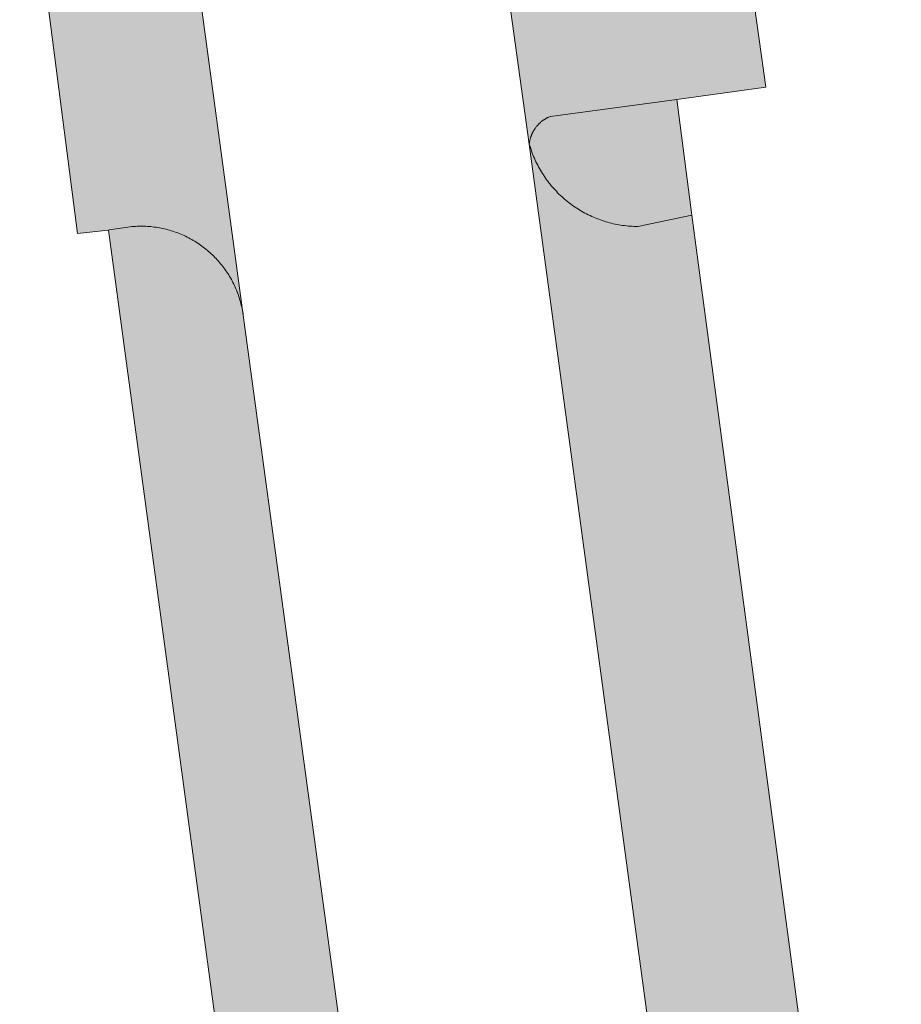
# Model space of a CAD drawing. Extents: x 97094 to 109644, y 463509 to 471969.
# Tile 172 of 256: x 102862 to 102880, y 469009 to 469029. Entities that reach past the tile are written whole.
import ezdxf

# ---------------------------------------------------------------- set-up
doc = ezdxf.new("R2010")
doc.units = 0
doc.layers.add('109 Onkruidbestrijding elementen', color=6, linetype='Continuous', lineweight=20, true_color=0xff00ff)

msp = doc.modelspace()

# ---------------------------------------------------------------- hatches: boundary and pattern name
at = {"layer": '109 Onkruidbestrijding elementen', "true_color": 0xff00ff}
for points in [[(102866.846, 469022.595), (102865.083, 469035.647), (102865.086, 469035.612), (102865.089, 469035.577), (102865.091, 469035.542), (102865.093, 469035.507), (102865.094, 469035.472), (102865.094, 469035.437), (102865.094, 469035.402), (102865.094, 469035.367), (102865.092, 469035.332), (102865.09, 469035.297), (102865.088, 469035.262), (102865.085, 469035.227), (102865.081, 469035.192), (102865.077, 469035.157), (102865.072, 469035.123), (102865.067, 469035.088), (102865.061, 469035.053), (102865.055, 469035.019), (102865.048, 469034.985), (102865.04, 469034.95), (102865.032, 469034.916), (102865.023, 469034.882), (102865.014, 469034.849), (102865.004, 469034.815), (102864.993, 469034.782), (102864.982, 469034.748), (102864.971, 469034.715), (102864.959, 469034.682), (102864.946, 469034.65), (102864.933, 469034.617), (102864.919, 469034.585), (102864.905, 469034.553), (102864.89, 469034.521), (102864.875, 469034.489), (102864.859, 469034.458), (102864.843, 469034.427), (102864.826, 469034.396), (102864.809, 469034.366), (102864.791, 469034.336), (102864.772, 469034.306), (102864.754, 469034.276), (102864.734, 469034.247), (102864.715, 469034.218), (102864.694, 469034.19), (102864.673, 469034.161), (102864.652, 469034.133), (102864.631, 469034.106), (102864.608, 469034.079), (102864.586, 469034.052), (102864.563, 469034.025), (102864.539, 469033.999), (102864.515, 469033.974), (102864.491, 469033.949), (102864.466, 469033.924), (102864.441, 469033.899), (102864.416, 469033.875), (102864.39, 469033.852), (102864.364, 469033.828), (102864.337, 469033.806), (102864.31, 469033.783), (102864.282, 469033.762), (102864.255, 469033.74), (102864.226, 469033.719), (102864.198, 469033.699), (102864.169, 469033.679), (102864.14, 469033.66), (102864.111, 469033.641), (102864.081, 469033.622), (102864.051, 469033.604), (102864.02, 469033.587), (102863.99, 469033.57), (102863.959, 469033.553), (102863.928, 469033.537), (102863.896, 469033.522), (102863.864, 469033.507), (102863.832, 469033.492), (102863.8, 469033.478), (102863.768, 469033.465), (102863.735, 469033.452), (102863.702, 469033.44), (102863.669, 469033.428), (102863.636, 469033.417), (102863.603, 469033.407), (102863.569, 469033.397), (102863.535, 469033.387), (102863.501, 469033.378), (102863.467, 469033.37), (102863.433, 469033.362), (102863.399, 469033.355), (102863.364, 469033.348), (102863.33, 469033.342), (102863.295, 469033.336), (102863.261, 469033.331), (102863.226, 469033.327), (102863.191, 469033.323), (102863.156, 469033.32), (102863.121, 469033.317), (102863.086, 469033.315), (102863.051, 469033.314), (102863.016, 469033.313), (102862.981, 469033.313), (102862.946, 469033.313), (102862.364, 469033.208), (102863.523, 469024.233), (102864.147, 469024.304), (102864.16, 469024.305), (102864.58, 469024.37), (102864.614, 469024.373), (102864.649, 469024.376), (102864.683, 469024.378), (102864.718, 469024.38), (102864.753, 469024.381), (102864.787, 469024.381), (102864.822, 469024.381), (102864.856, 469024.38), (102864.891, 469024.379), (102864.925, 469024.377), (102864.96, 469024.375), (102864.994, 469024.372), (102865.029, 469024.368), (102865.063, 469024.364), (102865.097, 469024.359), (102865.132, 469024.354), (102865.166, 469024.348), (102865.2, 469024.341), (102865.234, 469024.334), (102865.267, 469024.327), (102865.301, 469024.319), (102865.334, 469024.31), (102865.368, 469024.301), (102865.401, 469024.291), (102865.434, 469024.28), (102865.467, 469024.27), (102865.499, 469024.258), (102865.532, 469024.246), (102865.564, 469024.233), (102865.596, 469024.22), (102865.628, 469024.207), (102865.659, 469024.192), (102865.691, 469024.178), (102865.722, 469024.163), (102865.753, 469024.147), (102865.783, 469024.131), (102865.813, 469024.114), (102865.843, 469024.097), (102865.873, 469024.079), (102865.903, 469024.061), (102865.932, 469024.042), (102865.96, 469024.023), (102865.989, 469024.003), (102866.017, 469023.983), (102866.045, 469023.962), (102866.072, 469023.941), (102866.099, 469023.919), (102866.126, 469023.897), (102866.152, 469023.875), (102866.178, 469023.852), (102866.204, 469023.829), (102866.229, 469023.805), (102866.254, 469023.781), (102866.278, 469023.756), (102866.302, 469023.731), (102866.325, 469023.706), (102866.348, 469023.68), (102866.371, 469023.654), (102866.393, 469023.627), (102866.415, 469023.601), (102866.436, 469023.573), (102866.457, 469023.546), (102866.478, 469023.518), (102866.498, 469023.489), (102866.517, 469023.461), (102866.536, 469023.432), (102866.555, 469023.403), (102866.573, 469023.373), (102866.59, 469023.343), (102866.607, 469023.313), (102866.624, 469023.283), (102866.639, 469023.252), (102866.655, 469023.221), (102866.67, 469023.19), (102866.684, 469023.158), (102866.698, 469023.127), (102866.712, 469023.095), (102866.724, 469023.063), (102866.737, 469023.03), (102866.748, 469022.998), (102866.76, 469022.965), (102866.77, 469022.932), (102866.78, 469022.899), (102866.79, 469022.866), (102866.799, 469022.832), (102866.807, 469022.799), (102866.815, 469022.765), (102866.822, 469022.731), (102866.829, 469022.697), (102866.835, 469022.663), (102866.841, 469022.629), (102866.846, 469022.595)], [(102872.339, 469031.508), (102872.328, 469031.508), (102872.317, 469031.507), (102872.306, 469031.508), (102872.295, 469031.508), (102872.284, 469031.508), (102872.273, 469031.509), (102872.263, 469031.509), (102872.252, 469031.51), (102872.241, 469031.512), (102872.23, 469031.513), (102872.219, 469031.514), (102872.208, 469031.516), (102872.198, 469031.518), (102872.187, 469031.52), (102872.176, 469031.522), (102872.165, 469031.525), (102872.155, 469031.527), (102872.144, 469031.53), (102872.134, 469031.533), (102872.123, 469031.536), (102872.113, 469031.539), (102872.102, 469031.543), (102872.092, 469031.546), (102872.082, 469031.55), (102872.072, 469031.554), (102872.062, 469031.558), (102872.052, 469031.563), (102872.042, 469031.567), (102872.032, 469031.572), (102872.022, 469031.577), (102872.012, 469031.581), (102872.003, 469031.587), (102871.993, 469031.592), (102871.984, 469031.597), (102871.974, 469031.603), (102871.965, 469031.609), (102871.956, 469031.615), (102871.947, 469031.621), (102871.938, 469031.627), (102871.929, 469031.634), (102871.92, 469031.64), (102871.912, 469031.647), (102871.903, 469031.654), (102871.895, 469031.661), (102871.886, 469031.668), (102871.878, 469031.675), (102871.87, 469031.682), (102871.862, 469031.69), (102871.854, 469031.698), (102871.847, 469031.705), (102871.839, 469031.713), (102871.832, 469031.721), (102871.825, 469031.73), (102871.817, 469031.738), (102871.81, 469031.746), (102871.804, 469031.755), (102871.797, 469031.763), (102871.79, 469031.772), (102871.784, 469031.781), (102872.581, 469026.03), (102872.582, 469026.041), (102872.584, 469026.052), (102872.585, 469026.063), (102872.587, 469026.074), (102872.589, 469026.085), (102872.591, 469026.096), (102872.594, 469026.107), (102872.596, 469026.118), (102872.599, 469026.129), (102872.602, 469026.139), (102872.605, 469026.15), (102872.608, 469026.161), (102872.611, 469026.171), (102872.615, 469026.182), (102872.619, 469026.192), (102872.623, 469026.203), (102872.627, 469026.213), (102872.631, 469026.223), (102872.635, 469026.234), (102872.64, 469026.244), (102872.645, 469026.254), (102872.65, 469026.264), (102872.655, 469026.274), (102872.66, 469026.283), (102872.666, 469026.293), (102872.671, 469026.303), (102872.677, 469026.312), (102872.683, 469026.322), (102872.689, 469026.331), (102872.695, 469026.34), (102872.702, 469026.349), (102872.708, 469026.358), (102872.715, 469026.367), (102872.722, 469026.376), (102872.729, 469026.385), (102872.736, 469026.393), (102872.743, 469026.402), (102872.751, 469026.41), (102872.758, 469026.418), (102872.766, 469026.426), (102872.774, 469026.434), (102872.782, 469026.442), (102872.79, 469026.449), (102872.798, 469026.457), (102872.806, 469026.464), (102872.815, 469026.472), (102872.824, 469026.479), (102872.832, 469026.486), (102872.841, 469026.492), (102872.85, 469026.499), (102872.859, 469026.506), (102872.868, 469026.512), (102872.877, 469026.518), (102872.887, 469026.524), (102872.896, 469026.53), (102872.906, 469026.536), (102872.915, 469026.541), (102872.925, 469026.547), (102872.935, 469026.552), (102872.945, 469026.557), (102872.955, 469026.562), (102872.965, 469026.567), (102872.975, 469026.571), (102872.985, 469026.576), (102872.996, 469026.58), (102873.006, 469026.584), (102875.538, 469026.923), (102877.321, 469027.17), (102876.627, 469032.147), (102874.84, 469031.881), (102872.339, 469031.508)], [(102874.756, 469024.376), (102875.839, 469024.603), (102875.538, 469026.923), (102873.006, 469026.584), (102872.996, 469026.58), (102872.985, 469026.576), (102872.975, 469026.571), (102872.965, 469026.567), (102872.955, 469026.562), (102872.945, 469026.557), (102872.935, 469026.552), (102872.925, 469026.547), (102872.915, 469026.541), (102872.906, 469026.536), (102872.896, 469026.53), (102872.887, 469026.524), (102872.877, 469026.518), (102872.868, 469026.512), (102872.859, 469026.506), (102872.85, 469026.499), (102872.841, 469026.492), (102872.832, 469026.486), (102872.824, 469026.479), (102872.815, 469026.472), (102872.806, 469026.464), (102872.798, 469026.457), (102872.79, 469026.449), (102872.782, 469026.442), (102872.774, 469026.434), (102872.766, 469026.426), (102872.758, 469026.418), (102872.751, 469026.41), (102872.743, 469026.402), (102872.736, 469026.393), (102872.729, 469026.385), (102872.722, 469026.376), (102872.715, 469026.367), (102872.708, 469026.358), (102872.702, 469026.349), (102872.695, 469026.34), (102872.689, 469026.331), (102872.683, 469026.322), (102872.677, 469026.312), (102872.671, 469026.303), (102872.666, 469026.293), (102872.66, 469026.283), (102872.655, 469026.274), (102872.65, 469026.264), (102872.645, 469026.254), (102872.64, 469026.244), (102872.635, 469026.234), (102872.631, 469026.223), (102872.627, 469026.213), (102872.623, 469026.203), (102872.619, 469026.192), (102872.615, 469026.182), (102872.611, 469026.171), (102872.608, 469026.161), (102872.605, 469026.15), (102872.602, 469026.139), (102872.599, 469026.129), (102872.596, 469026.118), (102872.594, 469026.107), (102872.591, 469026.096), (102872.589, 469026.085), (102872.587, 469026.074), (102872.585, 469026.063), (102872.584, 469026.052), (102872.582, 469026.041), (102872.581, 469026.03), (102872.592, 469025.993), (102872.603, 469025.957), (102872.615, 469025.921), (102872.627, 469025.885), (102872.64, 469025.849), (102872.654, 469025.814), (102872.668, 469025.778), (102872.683, 469025.743), (102872.699, 469025.709), (102872.715, 469025.674), (102872.731, 469025.64), (102872.749, 469025.606), (102872.766, 469025.572), (102872.785, 469025.539), (102872.804, 469025.506), (102872.823, 469025.473), (102872.843, 469025.441), (102872.864, 469025.409), (102872.885, 469025.377), (102872.906, 469025.345), (102872.928, 469025.314), (102872.951, 469025.284), (102872.974, 469025.254), (102872.998, 469025.224), (102873.022, 469025.194), (102873.046, 469025.165), (102873.071, 469025.137), (102873.097, 469025.108), (102873.123, 469025.081), (102873.149, 469025.053), (102873.176, 469025.026), (102873.204, 469025), (102873.232, 469024.974), (102873.26, 469024.949), (102873.289, 469024.923), (102873.318, 469024.899), (102873.347, 469024.875), (102873.377, 469024.851), (102873.407, 469024.828), (102873.438, 469024.806), (102873.469, 469024.784), (102873.501, 469024.762), (102873.532, 469024.741), (102873.565, 469024.721), (102873.597, 469024.701), (102873.63, 469024.682), (102873.663, 469024.663), (102873.696, 469024.645), (102873.73, 469024.627), (102873.764, 469024.61), (102873.798, 469024.593), (102873.833, 469024.577), (102873.868, 469024.562), (102873.903, 469024.547), (102873.938, 469024.533), (102873.974, 469024.519), (102874.009, 469024.506), (102874.045, 469024.494), (102874.082, 469024.482), (102874.118, 469024.471), (102874.155, 469024.46), (102874.191, 469024.45), (102874.228, 469024.441), (102874.265, 469024.432), (102874.302, 469024.424), (102874.34, 469024.417), (102874.377, 469024.41), (102874.415, 469024.404), (102874.452, 469024.398), (102874.49, 469024.393), (102874.528, 469024.389), (102874.566, 469024.385), (102874.604, 469024.382), (102874.642, 469024.379), (102874.68, 469024.378), (102874.718, 469024.377), (102874.756, 469024.376)], [(102875.839, 469024.603), (102874.756, 469024.376), (102874.718, 469024.377), (102874.68, 469024.378), (102874.642, 469024.379), (102874.604, 469024.382), (102874.566, 469024.385), (102874.528, 469024.389), (102874.49, 469024.393), (102874.452, 469024.398), (102874.415, 469024.404), (102874.377, 469024.41), (102874.34, 469024.417), (102874.302, 469024.424), (102874.265, 469024.432), (102874.228, 469024.441), (102874.191, 469024.45), (102874.155, 469024.46), (102874.118, 469024.471), (102874.082, 469024.482), (102874.045, 469024.494), (102874.009, 469024.506), (102873.974, 469024.519), (102873.938, 469024.533), (102873.903, 469024.547), (102873.868, 469024.562), (102873.833, 469024.577), (102873.798, 469024.593), (102873.764, 469024.61), (102873.73, 469024.627), (102873.696, 469024.645), (102873.663, 469024.663), (102873.63, 469024.682), (102873.597, 469024.701), (102873.565, 469024.721), (102873.532, 469024.741), (102873.501, 469024.762), (102873.469, 469024.784), (102873.438, 469024.806), (102873.407, 469024.828), (102873.377, 469024.851), (102873.347, 469024.875), (102873.318, 469024.899), (102873.289, 469024.923), (102873.26, 469024.949), (102873.232, 469024.974), (102873.204, 469025), (102873.176, 469025.026), (102873.149, 469025.053), (102873.123, 469025.081), (102873.097, 469025.108), (102873.071, 469025.137), (102873.046, 469025.165), (102873.022, 469025.194), (102872.998, 469025.224), (102872.974, 469025.254), (102872.951, 469025.284), (102872.928, 469025.314), (102872.906, 469025.345), (102872.885, 469025.377), (102872.864, 469025.409), (102872.843, 469025.441), (102872.823, 469025.473), (102872.804, 469025.506), (102872.785, 469025.539), (102872.766, 469025.572), (102872.749, 469025.606), (102872.731, 469025.64), (102872.715, 469025.674), (102872.699, 469025.709), (102872.683, 469025.743), (102872.668, 469025.778), (102872.654, 469025.814), (102872.64, 469025.849), (102872.627, 469025.885), (102872.615, 469025.921), (102872.603, 469025.957), (102872.592, 469025.993), (102872.581, 469026.03), (102875.426, 469004.998), (102877.469, 468989.895), (102877.463, 468989.943), (102877.458, 468989.991), (102877.454, 468990.038), (102877.451, 468990.086), (102877.448, 468990.134), (102877.446, 468990.182), (102877.445, 468990.23), (102877.445, 468990.279), (102877.446, 468990.327), (102877.447, 468990.375), (102877.45, 468990.423), (102877.453, 468990.471), (102877.456, 468990.519), (102877.461, 468990.566), (102877.466, 468990.614), (102877.473, 468990.662), (102877.48, 468990.709), (102877.487, 468990.757), (102877.496, 468990.804), (102877.505, 468990.851), (102877.515, 468990.898), (102877.526, 468990.945), (102877.538, 468990.992), (102877.551, 468991.038), (102877.564, 468991.084), (102877.578, 468991.13), (102877.593, 468991.176), (102877.608, 468991.222), (102877.624, 468991.267), (102877.641, 468991.312), (102877.659, 468991.356), (102877.678, 468991.401), (102877.697, 468991.445), (102877.717, 468991.488), (102877.738, 468991.532), (102877.759, 468991.575), (102877.781, 468991.618), (102877.804, 468991.66), (102877.828, 468991.702), (102877.852, 468991.743), (102877.877, 468991.784), (102877.902, 468991.825), (102877.929, 468991.865), (102877.956, 468991.905), (102877.983, 468991.944), (102878.011, 468991.983), (102878.04, 468992.022), (102878.07, 468992.06), (102878.1, 468992.097), (102878.131, 468992.134), (102878.162, 468992.171), (102878.194, 468992.206), (102878.227, 468992.242), (102878.26, 468992.277), (102878.294, 468992.311), (102878.328, 468992.344), (102878.363, 468992.378), (102878.398, 468992.41), (102878.434, 468992.442), (102878.47, 468992.473), (102878.507, 468992.504), (102878.545, 468992.534), (102878.583, 468992.564), (102878.621, 468992.593), (102878.66, 468992.621), (102878.7, 468992.648), (102878.739, 468992.675), (102878.78, 468992.701), (102878.82, 468992.727), (102878.862, 468992.752), (102878.903, 468992.776), (102878.945, 468992.799), (102878.987, 468992.822), (102879.03, 468992.844), (102879.073, 468992.866), (102879.117, 468992.886), (102879.16, 468992.906), (102879.204, 468992.925), (102879.249, 468992.944), (102879.293, 468992.962), (102879.338, 468992.979), (102879.384, 468992.995), (102879.429, 468993.01), (102879.475, 468993.025), (102879.521, 468993.039), (102879.567, 468993.052), (102879.614, 468993.064), (102879.66, 468993.076), (102879.707, 468993.087), (102879.754, 468993.097), (102879.801, 468993.106), (102879.849, 468993.115), (102879.896, 468993.123), (102879.944, 468993.13), (102879.991, 468993.136), (102880.039, 468993.141), (102875.839, 469024.603)], [(102864.58, 469024.37), (102864.16, 469024.305), (102864.147, 469024.304), (102867.439, 468999.93), (102867.911, 469000.008), (102867.944, 469000.013), (102867.977, 469000.018), (102868.009, 469000.025), (102868.042, 469000.031), (102868.074, 469000.038), (102868.106, 469000.046), (102868.139, 469000.054), (102868.171, 469000.063), (102868.203, 469000.072), (102868.234, 469000.082), (102868.266, 469000.092), (102868.297, 469000.103), (102868.328, 469000.114), (102868.359, 469000.126), (102868.39, 469000.139), (102868.421, 469000.152), (102868.451, 469000.165), (102868.481, 469000.179), (102868.511, 469000.193), (102868.541, 469000.208), (102868.57, 469000.223), (102868.599, 469000.239), (102868.628, 469000.256), (102868.657, 469000.273), (102868.685, 469000.29), (102868.713, 469000.308), (102868.741, 469000.326), (102868.768, 469000.345), (102868.796, 469000.364), (102868.822, 469000.383), (102868.849, 469000.403), (102868.875, 469000.424), (102868.901, 469000.445), (102868.926, 469000.466), (102868.951, 469000.488), (102868.976, 469000.51), (102869, 469000.532), (102869.024, 469000.555), (102869.048, 469000.579), (102869.071, 469000.602), (102869.094, 469000.627), (102869.116, 469000.651), (102869.138, 469000.676), (102869.16, 469000.701), (102869.181, 469000.727), (102869.202, 469000.753), (102869.222, 469000.779), (102869.242, 469000.806), (102869.261, 469000.833), (102869.28, 469000.86), (102869.299, 469000.887), (102869.317, 469000.915), (102869.334, 469000.943), (102869.351, 469000.972), (102869.368, 469001.001), (102869.384, 469001.03), (102869.4, 469001.059), (102869.415, 469001.088), (102869.43, 469001.118), (102869.444, 469001.148), (102869.458, 469001.178), (102869.471, 469001.209), (102869.484, 469001.239), (102869.496, 469001.27), (102869.507, 469001.301), (102869.518, 469001.333), (102869.529, 469001.364), (102869.539, 469001.396), (102869.549, 469001.428), (102869.558, 469001.459), (102869.566, 469001.492), (102869.574, 469001.524), (102869.582, 469001.556), (102869.589, 469001.589), (102869.595, 469001.621), (102869.601, 469001.654), (102869.606, 469001.687), (102869.611, 469001.719), (102869.615, 469001.752), (102869.619, 469001.785), (102869.622, 469001.818), (102869.624, 469001.852), (102869.626, 469001.885), (102869.628, 469001.918), (102869.629, 469001.951), (102869.629, 469001.984), (102869.629, 469002.017), (102869.628, 469002.051), (102869.627, 469002.084), (102869.625, 469002.117), (102869.623, 469002.15), (102869.62, 469002.183), (102869.616, 469002.216), (102869.612, 469002.249), (102866.846, 469022.595), (102866.841, 469022.629), (102866.835, 469022.663), (102866.829, 469022.697), (102866.822, 469022.731), (102866.815, 469022.765), (102866.807, 469022.799), (102866.799, 469022.832), (102866.79, 469022.866), (102866.78, 469022.899), (102866.77, 469022.932), (102866.76, 469022.965), (102866.748, 469022.998), (102866.737, 469023.03), (102866.724, 469023.063), (102866.712, 469023.095), (102866.698, 469023.127), (102866.684, 469023.158), (102866.67, 469023.19), (102866.655, 469023.221), (102866.639, 469023.252), (102866.624, 469023.283), (102866.607, 469023.313), (102866.59, 469023.343), (102866.573, 469023.373), (102866.555, 469023.403), (102866.536, 469023.432), (102866.517, 469023.461), (102866.498, 469023.489), (102866.478, 469023.518), (102866.457, 469023.546), (102866.436, 469023.573), (102866.415, 469023.601), (102866.393, 469023.627), (102866.371, 469023.654), (102866.348, 469023.68), (102866.325, 469023.706), (102866.302, 469023.731), (102866.278, 469023.756), (102866.254, 469023.781), (102866.229, 469023.805), (102866.204, 469023.829), (102866.178, 469023.852), (102866.152, 469023.875), (102866.126, 469023.897), (102866.099, 469023.919), (102866.072, 469023.941), (102866.045, 469023.962), (102866.017, 469023.983), (102865.989, 469024.003), (102865.96, 469024.023), (102865.932, 469024.042), (102865.903, 469024.061), (102865.873, 469024.079), (102865.843, 469024.097), (102865.813, 469024.114), (102865.783, 469024.131), (102865.753, 469024.147), (102865.722, 469024.163), (102865.691, 469024.178), (102865.659, 469024.192), (102865.628, 469024.207), (102865.596, 469024.22), (102865.564, 469024.233), (102865.532, 469024.246), (102865.499, 469024.258), (102865.467, 469024.27), (102865.434, 469024.28), (102865.401, 469024.291), (102865.368, 469024.301), (102865.334, 469024.31), (102865.301, 469024.319), (102865.267, 469024.327), (102865.234, 469024.334), (102865.2, 469024.341), (102865.166, 469024.348), (102865.132, 469024.354), (102865.097, 469024.359), (102865.063, 469024.364), (102865.029, 469024.368), (102864.994, 469024.372), (102864.96, 469024.375), (102864.925, 469024.377), (102864.891, 469024.379), (102864.856, 469024.38), (102864.822, 469024.381), (102864.787, 469024.381), (102864.753, 469024.381), (102864.718, 469024.38), (102864.683, 469024.378), (102864.649, 469024.376), (102864.614, 469024.373), (102864.58, 469024.37)]]:
    msp.add_hatch(color=6, dxfattribs=at).paths.add_polyline_path(points)

# ---------------------------------------------------------------- linework, layer by layer
at = {"layer": '109 Onkruidbestrijding elementen', "color": 3, "true_color": 0x00ff00}
for points in [[(102862.364, 469033.208), (102863.523, 469024.233), (102864.147, 469024.304), (102864.16, 469024.305), (102864.58, 469024.37), (102864.614, 469024.373), (102864.649, 469024.376), (102864.683, 469024.378), (102864.718, 469024.38), (102864.753, 469024.381), (102864.787, 469024.381), (102864.822, 469024.381), (102864.856, 469024.38), (102864.891, 469024.379), (102864.925, 469024.377), (102864.96, 469024.375), (102864.994, 469024.372), (102865.029, 469024.368), (102865.063, 469024.364), (102865.097, 469024.359), (102865.132, 469024.354), (102865.166, 469024.348), (102865.2, 469024.341), (102865.234, 469024.334), (102865.267, 469024.327), (102865.301, 469024.319), (102865.334, 469024.31), (102865.368, 469024.301), (102865.401, 469024.291), (102865.434, 469024.28), (102865.467, 469024.27), (102865.499, 469024.258), (102865.532, 469024.246), (102865.564, 469024.233), (102865.596, 469024.22), (102865.628, 469024.207), (102865.659, 469024.192), (102865.691, 469024.178), (102865.722, 469024.163), (102865.753, 469024.147), (102865.783, 469024.131), (102865.813, 469024.114), (102865.843, 469024.097), (102865.873, 469024.079), (102865.903, 469024.061), (102865.932, 469024.042), (102865.96, 469024.023), (102865.989, 469024.003), (102866.017, 469023.983), (102866.045, 469023.962), (102866.072, 469023.941), (102866.099, 469023.919), (102866.126, 469023.897), (102866.152, 469023.875), (102866.178, 469023.852), (102866.204, 469023.829), (102866.229, 469023.805), (102866.254, 469023.781), (102866.278, 469023.756), (102866.302, 469023.731), (102866.325, 469023.706), (102866.348, 469023.68), (102866.371, 469023.654), (102866.393, 469023.627), (102866.415, 469023.601), (102866.436, 469023.573), (102866.457, 469023.546), (102866.478, 469023.518), (102866.498, 469023.489), (102866.517, 469023.461), (102866.536, 469023.432), (102866.555, 469023.403), (102866.573, 469023.373), (102866.59, 469023.343), (102866.607, 469023.313), (102866.624, 469023.283), (102866.639, 469023.252), (102866.655, 469023.221), (102866.67, 469023.19), (102866.684, 469023.158), (102866.698, 469023.127), (102866.712, 469023.095), (102866.724, 469023.063), (102866.737, 469023.03), (102866.748, 469022.998), (102866.76, 469022.965), (102866.77, 469022.932), (102866.78, 469022.899), (102866.79, 469022.866), (102866.799, 469022.832), (102866.807, 469022.799), (102866.815, 469022.765), (102866.822, 469022.731), (102866.829, 469022.697), (102866.835, 469022.663), (102866.841, 469022.629), (102866.846, 469022.595), (102866.846, 469022.595), (102865.083, 469035.647)], [(102871.784, 469031.781), (102872.581, 469026.03), (102872.582, 469026.041), (102872.584, 469026.052), (102872.585, 469026.063), (102872.587, 469026.074), (102872.589, 469026.085), (102872.591, 469026.096), (102872.594, 469026.107), (102872.596, 469026.118), (102872.599, 469026.129), (102872.602, 469026.139), (102872.605, 469026.15), (102872.608, 469026.161), (102872.611, 469026.171), (102872.615, 469026.182), (102872.619, 469026.192), (102872.623, 469026.203), (102872.627, 469026.213), (102872.631, 469026.223), (102872.635, 469026.234), (102872.64, 469026.244), (102872.645, 469026.254), (102872.65, 469026.264), (102872.655, 469026.274), (102872.66, 469026.283), (102872.666, 469026.293), (102872.671, 469026.303), (102872.677, 469026.312), (102872.683, 469026.322), (102872.689, 469026.331), (102872.695, 469026.34), (102872.702, 469026.349), (102872.708, 469026.358), (102872.715, 469026.367), (102872.722, 469026.376), (102872.729, 469026.385), (102872.736, 469026.393), (102872.743, 469026.402), (102872.751, 469026.41), (102872.758, 469026.418), (102872.766, 469026.426), (102872.774, 469026.434), (102872.782, 469026.442), (102872.79, 469026.449), (102872.798, 469026.457), (102872.806, 469026.464), (102872.815, 469026.472), (102872.824, 469026.479), (102872.832, 469026.486), (102872.841, 469026.492), (102872.85, 469026.499), (102872.859, 469026.506), (102872.868, 469026.512), (102872.877, 469026.518), (102872.887, 469026.524), (102872.896, 469026.53), (102872.906, 469026.536), (102872.915, 469026.541), (102872.925, 469026.547), (102872.935, 469026.552), (102872.945, 469026.557), (102872.955, 469026.562), (102872.965, 469026.567), (102872.975, 469026.571), (102872.985, 469026.576), (102872.996, 469026.58), (102873.006, 469026.584), (102875.538, 469026.923), (102877.321, 469027.17), (102876.627, 469032.147)], [(102880.039, 468993.141), (102875.839, 469024.603), (102875.839, 469024.603), (102874.756, 469024.376), (102874.718, 469024.377), (102874.68, 469024.378), (102874.642, 469024.379), (102874.604, 469024.382), (102874.566, 469024.385), (102874.528, 469024.389), (102874.49, 469024.393), (102874.452, 469024.398), (102874.415, 469024.404), (102874.377, 469024.41), (102874.34, 469024.417), (102874.302, 469024.424), (102874.265, 469024.432), (102874.228, 469024.441), (102874.191, 469024.45), (102874.155, 469024.46), (102874.118, 469024.471), (102874.082, 469024.482), (102874.045, 469024.494), (102874.009, 469024.506), (102873.974, 469024.519), (102873.938, 469024.533), (102873.903, 469024.547), (102873.868, 469024.562), (102873.833, 469024.577), (102873.798, 469024.593), (102873.764, 469024.61), (102873.73, 469024.627), (102873.696, 469024.645), (102873.663, 469024.663), (102873.63, 469024.682), (102873.597, 469024.701), (102873.565, 469024.721), (102873.532, 469024.741), (102873.501, 469024.762), (102873.469, 469024.784), (102873.438, 469024.806), (102873.407, 469024.828), (102873.377, 469024.851), (102873.347, 469024.875), (102873.318, 469024.899), (102873.289, 469024.923), (102873.26, 469024.949), (102873.232, 469024.974), (102873.204, 469025), (102873.176, 469025.026), (102873.149, 469025.053), (102873.123, 469025.081), (102873.097, 469025.108), (102873.071, 469025.137), (102873.046, 469025.165), (102873.022, 469025.194), (102872.998, 469025.224), (102872.974, 469025.254), (102872.951, 469025.284), (102872.928, 469025.314), (102872.906, 469025.345), (102872.885, 469025.377), (102872.864, 469025.409), (102872.843, 469025.441), (102872.823, 469025.473), (102872.804, 469025.506), (102872.785, 469025.539), (102872.766, 469025.572), (102872.749, 469025.606), (102872.731, 469025.64), (102872.715, 469025.674), (102872.699, 469025.709), (102872.683, 469025.743), (102872.668, 469025.778), (102872.654, 469025.814), (102872.64, 469025.849), (102872.627, 469025.885), (102872.615, 469025.921), (102872.603, 469025.957), (102872.592, 469025.993), (102872.581, 469026.03), (102875.426, 469004.998)], [(102869.612, 469002.249), (102866.846, 469022.595), (102866.841, 469022.629), (102866.835, 469022.663), (102866.829, 469022.697), (102866.822, 469022.731), (102866.815, 469022.765), (102866.807, 469022.799), (102866.799, 469022.832), (102866.79, 469022.866), (102866.78, 469022.899), (102866.77, 469022.932), (102866.76, 469022.965), (102866.748, 469022.998), (102866.737, 469023.03), (102866.724, 469023.063), (102866.712, 469023.095), (102866.698, 469023.127), (102866.684, 469023.158), (102866.67, 469023.19), (102866.655, 469023.221), (102866.639, 469023.252), (102866.624, 469023.283), (102866.607, 469023.313), (102866.59, 469023.343), (102866.573, 469023.373), (102866.555, 469023.403), (102866.536, 469023.432), (102866.517, 469023.461), (102866.498, 469023.489), (102866.478, 469023.518), (102866.457, 469023.546), (102866.436, 469023.573), (102866.415, 469023.601), (102866.393, 469023.627), (102866.371, 469023.654), (102866.348, 469023.68), (102866.325, 469023.706), (102866.302, 469023.731), (102866.278, 469023.756), (102866.254, 469023.781), (102866.229, 469023.805), (102866.204, 469023.829), (102866.178, 469023.852), (102866.152, 469023.875), (102866.126, 469023.897), (102866.099, 469023.919), (102866.072, 469023.941), (102866.045, 469023.962), (102866.017, 469023.983), (102865.989, 469024.003), (102865.96, 469024.023), (102865.932, 469024.042), (102865.903, 469024.061), (102865.873, 469024.079), (102865.843, 469024.097), (102865.813, 469024.114), (102865.783, 469024.131), (102865.753, 469024.147), (102865.722, 469024.163), (102865.691, 469024.178), (102865.659, 469024.192), (102865.628, 469024.207), (102865.596, 469024.22), (102865.564, 469024.233), (102865.532, 469024.246), (102865.499, 469024.258), (102865.467, 469024.27), (102865.434, 469024.28), (102865.401, 469024.291), (102865.368, 469024.301), (102865.334, 469024.31), (102865.301, 469024.319), (102865.267, 469024.327), (102865.234, 469024.334), (102865.2, 469024.341), (102865.166, 469024.348), (102865.132, 469024.354), (102865.097, 469024.359), (102865.063, 469024.364), (102865.029, 469024.368), (102864.994, 469024.372), (102864.96, 469024.375), (102864.925, 469024.377), (102864.891, 469024.379), (102864.856, 469024.38), (102864.822, 469024.381), (102864.787, 469024.381), (102864.753, 469024.381), (102864.718, 469024.38), (102864.683, 469024.378), (102864.649, 469024.376), (102864.614, 469024.373), (102864.58, 469024.37), (102864.58, 469024.37), (102864.16, 469024.305), (102864.147, 469024.304), (102867.439, 468999.93)]]:
    msp.add_lwpolyline(points, dxfattribs=at)
msp.add_lwpolyline([(102874.756, 469024.376), (102875.839, 469024.603), (102875.538, 469026.923), (102873.006, 469026.584), (102872.996, 469026.58), (102872.985, 469026.576), (102872.975, 469026.571), (102872.965, 469026.567), (102872.955, 469026.562), (102872.945, 469026.557), (102872.935, 469026.552), (102872.925, 469026.547), (102872.915, 469026.541), (102872.906, 469026.536), (102872.896, 469026.53), (102872.887, 469026.524), (102872.877, 469026.518), (102872.868, 469026.512), (102872.859, 469026.506), (102872.85, 469026.499), (102872.841, 469026.492), (102872.832, 469026.486), (102872.824, 469026.479), (102872.815, 469026.472), (102872.806, 469026.464), (102872.798, 469026.457), (102872.79, 469026.449), (102872.782, 469026.442), (102872.774, 469026.434), (102872.766, 469026.426), (102872.758, 469026.418), (102872.751, 469026.41), (102872.743, 469026.402), (102872.736, 469026.393), (102872.729, 469026.385), (102872.722, 469026.376), (102872.715, 469026.367), (102872.708, 469026.358), (102872.702, 469026.349), (102872.695, 469026.34), (102872.689, 469026.331), (102872.683, 469026.322), (102872.677, 469026.312), (102872.671, 469026.303), (102872.666, 469026.293), (102872.66, 469026.283), (102872.655, 469026.274), (102872.65, 469026.264), (102872.645, 469026.254), (102872.64, 469026.244), (102872.635, 469026.234), (102872.631, 469026.223), (102872.627, 469026.213), (102872.623, 469026.203), (102872.619, 469026.192), (102872.615, 469026.182), (102872.611, 469026.171), (102872.608, 469026.161), (102872.605, 469026.15), (102872.602, 469026.139), (102872.599, 469026.129), (102872.596, 469026.118), (102872.594, 469026.107), (102872.591, 469026.096), (102872.589, 469026.085), (102872.587, 469026.074), (102872.585, 469026.063), (102872.584, 469026.052), (102872.582, 469026.041), (102872.581, 469026.03), (102872.592, 469025.993), (102872.603, 469025.957), (102872.615, 469025.921), (102872.627, 469025.885), (102872.64, 469025.849), (102872.654, 469025.814), (102872.668, 469025.778), (102872.683, 469025.743), (102872.699, 469025.709), (102872.715, 469025.674), (102872.731, 469025.64), (102872.749, 469025.606), (102872.766, 469025.572), (102872.785, 469025.539), (102872.804, 469025.506), (102872.823, 469025.473), (102872.843, 469025.441), (102872.864, 469025.409), (102872.885, 469025.377), (102872.906, 469025.345), (102872.928, 469025.314), (102872.951, 469025.284), (102872.974, 469025.254), (102872.998, 469025.224), (102873.022, 469025.194), (102873.046, 469025.165), (102873.071, 469025.137), (102873.097, 469025.108), (102873.123, 469025.081), (102873.149, 469025.053), (102873.176, 469025.026), (102873.204, 469025), (102873.232, 469024.974), (102873.26, 469024.949), (102873.289, 469024.923), (102873.318, 469024.899), (102873.347, 469024.875), (102873.377, 469024.851), (102873.407, 469024.828), (102873.438, 469024.806), (102873.469, 469024.784), (102873.501, 469024.762), (102873.532, 469024.741), (102873.565, 469024.721), (102873.597, 469024.701), (102873.63, 469024.682), (102873.663, 469024.663), (102873.696, 469024.645), (102873.73, 469024.627), (102873.764, 469024.61), (102873.798, 469024.593), (102873.833, 469024.577), (102873.868, 469024.562), (102873.903, 469024.547), (102873.938, 469024.533), (102873.974, 469024.519), (102874.009, 469024.506), (102874.045, 469024.494), (102874.082, 469024.482), (102874.118, 469024.471), (102874.155, 469024.46), (102874.191, 469024.45), (102874.228, 469024.441), (102874.265, 469024.432), (102874.302, 469024.424), (102874.34, 469024.417), (102874.377, 469024.41), (102874.415, 469024.404), (102874.452, 469024.398), (102874.49, 469024.393), (102874.528, 469024.389), (102874.566, 469024.385), (102874.604, 469024.382), (102874.642, 469024.379), (102874.68, 469024.378), (102874.718, 469024.377), (102874.756, 469024.376)], close=True, dxfattribs=at)

doc.saveas('drawing.dxf')
